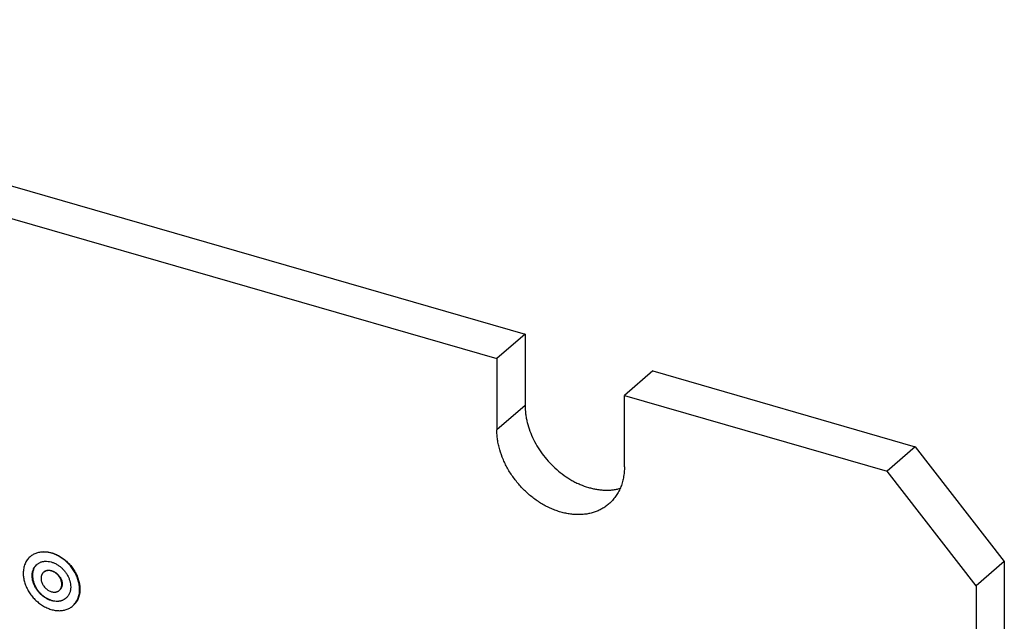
# Model space of a CAD drawing. Header units: millimetres. Extents: x 0 to 210, y 0 to 297.
# Tile 31 of 41: x 82 to 96, y 227 to 236. Entities that reach past the tile are written whole.
import ezdxf

# ---------------------------------------------------------------- set-up
doc = ezdxf.new("R2010")
doc.units = ezdxf.units.MM
doc.header["$LTSCALE"] = 19.36
doc.layers.get('0').update_dxf_attribs({"linetype": 'CONTINUOUS'})

msp = doc.modelspace()

# ---------------------------------------------------------------- linework, layer by layer
at = {"color": 7, "linetype": 'Continuous'}
for p, q in [((73.441, 235.5829), (89.3326, 230.9954)), ((73.0285, 235.2257), (88.9201, 230.6382)), ((89.3326, 230.9954), (88.9201, 230.6382)), ((89.3326, 230.9954), (89.3326, 229.9562)), ((88.9201, 230.6382), (88.9201, 229.5989)), ((91.1945, 230.4579), (90.782, 230.1007)), ((91.1945, 230.4579), (95.0267, 229.3516)), ((90.782, 230.1007), (94.6142, 228.9944)), ((90.782, 229.0614), (90.782, 230.1007)), ((95.0267, 229.3516), (94.6142, 228.9944)), ((95.0267, 229.3516), (96.3257, 227.6776)), ((95.9132, 227.3204), (94.6142, 228.9944)), ((82.1089, 227.7475), (82.1139, 227.7518)), ((96.3257, 227.6776), (95.9132, 227.3204)), ((96.3257, 227.6776), (96.3257, 220.0566)), ((82.3053, 227.5207), (82.3103, 227.5251)), ((95.9132, 227.3204), (95.9132, 219.6993)), ((82.5344, 227.2562), (82.5394, 227.2605)), ((82.7308, 227.0294), (82.7358, 227.0337))]:
    msp.add_line(p, q, dxfattribs=at)
at = {"color": 9, "linetype": 'Continuous'}
msp.add_line((89.3326, 229.9562), (88.9201, 229.5989), dxfattribs=at)
at = {"color": 7, "linetype": 'Continuous'}
for centre, start, end in [((82.3319, 227.5002), 131.9293, 132.96494), ((82.5179, 227.2854), 308.82188, 309.85616)]:
    msp.add_arc(centre, 0.1829, start, end, dxfattribs=at)
for points, knots in [([(89.3326, 229.9562), (89.3326, 229.915), (89.3367, 229.8527), (89.3497, 229.77), (89.3681, 229.6854), (89.4008, 229.5797), (89.4542, 229.4556), (89.5212, 229.3355), (89.6007, 229.2213), (89.6913, 229.115), (89.7915, 229.0182), (89.8996, 228.9327), (89.9954, 228.8717), (90.0744, 228.8298), (90.1533, 228.7933), (90.234, 228.7639), (90.3154, 228.7423), (90.3758, 228.7302), (90.4357, 228.7221), (90.4949, 228.7182), (90.5531, 228.7183), (90.6101, 228.7226), (90.6656, 228.7309), (90.7018, 228.7393), (90.7195, 228.7441)], [0, 0, 0, 0, 0.0593452, 0.089833, 0.120829, 0.1842, 0.2491796, 0.3153798, 0.3823535, 0.4496173, 0.5166746, 0.5830382, 0.6482533, 0.680314, 0.7119439, 0.773742, 0.8038813, 0.8334816, 0.8625352, 0.8910438, 0.9190184, 0.9464802, 0.9734603, 1, 1, 1, 1]), ([(90.5548, 228.5176), (90.5394, 228.5042), (90.5071, 228.479), (90.4549, 228.4461), (90.3993, 228.4184), (90.3405, 228.3959), (90.2789, 228.3788), (90.2149, 228.3672), (90.1487, 228.3612), (90.0809, 228.3607), (90.0118, 228.3659), (89.9418, 228.3765), (89.8713, 228.3927), (89.8007, 228.4142), (89.7303, 228.441), (89.6607, 228.4729), (89.5922, 228.5097), (89.5251, 228.5512), (89.46, 228.5972), (89.3971, 228.6474), (89.3368, 228.7015), (89.2794, 228.7593), (89.2253, 228.8203), (89.1749, 228.8842), (89.1283, 228.9507), (89.0858, 229.0193), (89.0477, 229.0898), (89.0034, 229.1849), (88.9683, 229.2825), (88.9434, 229.3813), (88.93, 229.4545), (88.9219, 229.527), (88.9201, 229.5751), (88.9201, 229.5989)], [0, 0, 0, 0, 0.0259126, 0.0519403, 0.078194, 0.1047768, 0.1317804, 0.1592832, 0.1873479, 0.2160213, 0.2453337, 0.2752991, 0.3059163, 0.3371696, 0.3690298, 0.4014561, 0.434397, 0.4677917, 0.5015718, 0.5356623, 0.5699833, 0.6044513, 0.6389803, 0.6734836, 0.7078747, 0.742069, 0.7759848, 0.809545, 0.8752887, 0.9073849, 0.9388894, 0.9697682, 1, 1, 1, 1]), ([(90.782, 229.0614), (90.782, 229.0341), (90.7797, 228.9801), (90.7687, 228.9009), (90.7503, 228.825), (90.729, 228.7647), (90.7084, 228.719), (90.6913, 228.686), (90.6725, 228.6543), (90.6521, 228.624), (90.6301, 228.5951), (90.6066, 228.5676), (90.5815, 228.5417), (90.5639, 228.5254), (90.5548, 228.5176)], [0, 0, 0, 0, 0.1348074, 0.2661602, 0.3942346, 0.5193286, 0.5809073, 0.6419071, 0.7023975, 0.7624537, 0.8221558, 0.8815886, 0.94084, 1, 1, 1, 1]), ([(82.1089, 227.7475), (82.1009, 227.7406), (82.0857, 227.7257), (82.0655, 227.7007), (82.0481, 227.6732), (82.0338, 227.6434), (82.0225, 227.6117), (82.0144, 227.5781), (82.0096, 227.5431), (82.0085, 227.5193), (82.0085, 227.5072)], [0, 0, 0, 0, 0.1183828, 0.2374903, 0.3580115, 0.4805674, 0.6056864, 0.7337864, 0.8651654, 1, 1, 1, 1]), ([(82.8312, 227.2697), (82.8312, 227.2909), (82.8287, 227.3232), (82.821, 227.3659), (82.8099, 227.4095), (82.7904, 227.4638), (82.7588, 227.5266), (82.7194, 227.5862), (82.6733, 227.6414), (82.6213, 227.6908), (82.5648, 227.7333), (82.5145, 227.7624), (82.4732, 227.7813), (82.4322, 227.797), (82.3905, 227.8082), (82.3488, 227.8145), (82.3183, 227.8168), (82.2883, 227.8166), (82.2591, 227.8139), (82.2308, 227.8088), (82.2036, 227.8013), (82.1776, 227.7913), (82.1531, 227.7791), (82.13, 227.7646), (82.1157, 227.7534), (82.1089, 227.7475)], [0, 0, 0, 0, 0.0610858, 0.0925983, 0.1247028, 0.1904632, 0.2579265, 0.3265008, 0.3955227, 0.464301, 0.5321595, 0.5984805, 0.6309151, 0.6627834, 0.7246307, 0.7546038, 0.7839237, 0.8126044, 0.8406763, 0.868186, 0.8951965, 0.921786, 0.9480464, 0.9740808, 1, 1, 1, 1]), ([(82.1139, 227.7518), (82.1207, 227.7577), (82.135, 227.7689), (82.1581, 227.7834), (82.1826, 227.7957), (82.2086, 227.8056), (82.2358, 227.8131), (82.2641, 227.8183), (82.2933, 227.8209), (82.3233, 227.8211), (82.3538, 227.8189), (82.3955, 227.8125), (82.4372, 227.8013), (82.4782, 227.7857), (82.5195, 227.7667), (82.5698, 227.7376), (82.6263, 227.6951), (82.6783, 227.6457), (82.7244, 227.5906), (82.7638, 227.5309), (82.7954, 227.4681), (82.8149, 227.4138), (82.826, 227.3702), (82.8337, 227.3275), (82.8362, 227.2953), (82.8362, 227.274)], [0, 0, 0, 0, 0.0259192, 0.0519536, 0.078214, 0.1048035, 0.131814, 0.1593237, 0.1873956, 0.2160764, 0.2453962, 0.2753693, 0.3372166, 0.369085, 0.4015195, 0.4678405, 0.535699, 0.6044773, 0.6734992, 0.7420735, 0.8095368, 0.8752972, 0.9074017, 0.9389142, 1, 1, 1, 1]), ([(82.1384, 227.4697), (82.1384, 227.478), (82.1391, 227.4943), (82.1425, 227.5182), (82.148, 227.5412), (82.1557, 227.5629), (82.1655, 227.5833), (82.1774, 227.6021), (82.1912, 227.6192), (82.2016, 227.6294), (82.2071, 227.6341)], [0, 0, 0, 0, 0.1348346, 0.2662136, 0.3943136, 0.5194326, 0.6419885, 0.7625097, 0.8816172, 1, 1, 1, 1]), ([(82.2072, 227.634), (82.2021, 227.6293), (82.1924, 227.6191), (82.1796, 227.6023), (82.1685, 227.5838), (82.1594, 227.564), (82.1523, 227.543), (82.1472, 227.5208), (82.1441, 227.4977), (82.1434, 227.482), (82.1434, 227.474)], [0, 0, 0, 0, 0.1182637, 0.2374039, 0.3580439, 0.4807415, 0.6059678, 0.7340946, 0.8653865, 1, 1, 1, 1]), ([(82.2071, 227.6341), (82.2118, 227.6382), (82.2215, 227.6458), (82.2373, 227.6557), (82.2541, 227.6641), (82.2719, 227.6709), (82.2905, 227.6761), (82.3099, 227.6796), (82.3299, 227.6814), (82.3575, 227.6816), (82.3931, 227.6775), (82.4358, 227.666), (82.4781, 227.6481), (82.519, 227.6244), (82.5577, 227.5953), (82.5932, 227.5615), (82.6248, 227.5238), (82.6518, 227.483), (82.6734, 227.44), (82.6893, 227.3958), (82.699, 227.3514), (82.7013, 227.3217), (82.7013, 227.3072)], [0, 0, 0, 0, 0.0259222, 0.0519595, 0.0782229, 0.1048155, 0.1318291, 0.159342, 0.1874171, 0.2161011, 0.2753567, 0.337211, 0.4014867, 0.4678153, 0.5356815, 0.6044677, 0.6734976, 0.7420797, 0.8095508, 0.8753187, 0.9389072, 1, 1, 1, 1]), ([(82.0085, 227.5072), (82.0085, 227.486), (82.011, 227.4537), (82.0188, 227.411), (82.0298, 227.3674), (82.0494, 227.3131), (82.081, 227.2503), (82.1203, 227.1907), (82.1665, 227.1355), (82.2184, 227.0861), (82.275, 227.0436), (82.3252, 227.0145), (82.3665, 226.9956), (82.4076, 226.9799), (82.4493, 226.9687), (82.4909, 226.9624), (82.5215, 226.9601), (82.5514, 226.9603), (82.5806, 226.963), (82.6089, 226.9681), (82.6362, 226.9756), (82.6621, 226.9856), (82.6867, 226.9978), (82.7098, 227.0123), (82.724, 227.0235), (82.7308, 227.0294)], [0, 0, 0, 0, 0.0610858, 0.0925983, 0.1247028, 0.1904632, 0.2579265, 0.3265008, 0.3955227, 0.464301, 0.5321595, 0.5984805, 0.6309151, 0.6627834, 0.7246307, 0.7546038, 0.7839237, 0.8126044, 0.8406763, 0.868186, 0.8951965, 0.921786, 0.9480464, 0.9740808, 1, 1, 1, 1]), ([(82.6326, 227.1428), (82.628, 227.1387), (82.6182, 227.1311), (82.6025, 227.1212), (82.5856, 227.1128), (82.5679, 227.106), (82.5492, 227.1008), (82.5299, 227.0973), (82.5099, 227.0955), (82.4823, 227.0953), (82.4467, 227.0994), (82.404, 227.111), (82.3617, 227.1288), (82.3207, 227.1525), (82.2821, 227.1816), (82.2465, 227.2154), (82.2149, 227.2531), (82.188, 227.2939), (82.1664, 227.3369), (82.1505, 227.3811), (82.1407, 227.4255), (82.1384, 227.4552), (82.1384, 227.4697)], [0, 0, 0, 0, 0.0259222, 0.0519595, 0.0782229, 0.1048155, 0.1318291, 0.159342, 0.1874171, 0.2161011, 0.2753567, 0.337211, 0.4014867, 0.4678153, 0.5356815, 0.6044677, 0.6734976, 0.7420797, 0.8095508, 0.8753187, 0.9389072, 1, 1, 1, 1]), ([(82.1434, 227.474), (82.1434, 227.4597), (82.1457, 227.4303), (82.1552, 227.3864), (82.1708, 227.3427), (82.1919, 227.3002), (82.2183, 227.2597), (82.2493, 227.2222), (82.2842, 227.1884), (82.3222, 227.1592), (82.3625, 227.1353), (82.4042, 227.117), (82.4465, 227.1049), (82.4817, 227.1001), (82.5092, 227.0996), (82.5291, 227.101), (82.5485, 227.1039), (82.5671, 227.1085), (82.585, 227.1147), (82.6019, 227.1225), (82.6179, 227.1318), (82.6278, 227.139), (82.6326, 227.1429)], [0, 0, 0, 0, 0.0609606, 0.1243869, 0.1899732, 0.2572583, 0.325668, 0.3945572, 0.4632516, 0.5310888, 0.5974593, 0.6618489, 0.7238808, 0.7833576, 0.8121582, 0.8403478, 0.8679675, 0.8950741, 0.9217394, 0.9480492, 0.9741007, 1, 1, 1, 1]), ([(82.3053, 227.5207), (82.3024, 227.5182), (82.2967, 227.5127), (82.2893, 227.5035), (82.2829, 227.4934), (82.2776, 227.4824), (82.2735, 227.4707), (82.2705, 227.4583), (82.2687, 227.4454), (82.2683, 227.4366), (82.2683, 227.4322)], [0, 0, 0, 0, 0.1183828, 0.2374903, 0.3580115, 0.4805674, 0.6056864, 0.7337864, 0.8651654, 1, 1, 1, 1]), ([(82.5714, 227.3447), (82.5714, 227.3525), (82.5702, 227.3685), (82.565, 227.3924), (82.5564, 227.4162), (82.5408, 227.4472), (82.5196, 227.4756), (82.4941, 227.4998), (82.4733, 227.5155), (82.4512, 227.5283), (82.4284, 227.5379), (82.4054, 227.5441), (82.3827, 227.5467), (82.3643, 227.5459), (82.3502, 227.5433), (82.3402, 227.5405), (82.3306, 227.5369), (82.3216, 227.5324), (82.3131, 227.527), (82.3078, 227.5229), (82.3053, 227.5207)], [0, 0, 0, 0, 0.0611096, 0.1247156, 0.1905017, 0.2579913, 0.3954162, 0.4642214, 0.5321063, 0.5984532, 0.6627465, 0.724618, 0.7838898, 0.8406141, 0.8681346, 0.8951556, 0.9217555, 0.9480262, 0.9740707, 1, 1, 1, 1]), ([(82.3103, 227.5251), (82.3128, 227.5272), (82.3181, 227.5313), (82.3266, 227.5367), (82.3356, 227.5412), (82.3452, 227.5449), (82.3552, 227.5477), (82.3693, 227.5502), (82.3877, 227.551), (82.4104, 227.5484), (82.4334, 227.5422), (82.4562, 227.5326), (82.4783, 227.5198), (82.4991, 227.5042), (82.5246, 227.4799), (82.5458, 227.4515), (82.5614, 227.4205), (82.57, 227.3967), (82.5752, 227.3728), (82.5764, 227.3569), (82.5764, 227.349)], [0, 0, 0, 0, 0.0259293, 0.0519738, 0.0782445, 0.1048444, 0.1318654, 0.1593859, 0.2161102, 0.275382, 0.3372535, 0.4015468, 0.4678937, 0.5357786, 0.6045838, 0.7420087, 0.8094983, 0.8752844, 0.9388904, 1, 1, 1, 1]), ([(82.2683, 227.4322), (82.2683, 227.4244), (82.2696, 227.4084), (82.2748, 227.3845), (82.2834, 227.3607), (82.299, 227.3297), (82.3202, 227.3013), (82.3457, 227.2771), (82.3665, 227.2614), (82.3885, 227.2486), (82.4113, 227.239), (82.4343, 227.2328), (82.457, 227.2302), (82.4755, 227.231), (82.4895, 227.2336), (82.4996, 227.2364), (82.5091, 227.24), (82.5182, 227.2445), (82.5267, 227.2499), (82.5319, 227.254), (82.5344, 227.2562)], [0, 0, 0, 0, 0.0611096, 0.1247156, 0.1905017, 0.2579913, 0.3954162, 0.4642214, 0.5321063, 0.5984532, 0.6627465, 0.724618, 0.7838898, 0.8406141, 0.8681346, 0.8951556, 0.9217555, 0.9480262, 0.9740707, 1, 1, 1, 1]), ([(82.5344, 227.2562), (82.5374, 227.2587), (82.543, 227.2642), (82.5505, 227.2734), (82.5568, 227.2835), (82.5621, 227.2945), (82.5663, 227.3062), (82.5693, 227.3186), (82.5711, 227.3315), (82.5714, 227.3403), (82.5714, 227.3447)], [0, 0, 0, 0, 0.1183828, 0.2374903, 0.3580115, 0.4805674, 0.6056864, 0.7337864, 0.8651654, 1, 1, 1, 1]), ([(82.5764, 227.349), (82.5764, 227.3446), (82.5761, 227.3358), (82.5743, 227.3229), (82.5713, 227.3105), (82.5671, 227.2988), (82.5618, 227.2879), (82.5555, 227.2777), (82.548, 227.2685), (82.5424, 227.263), (82.5394, 227.2605)], [0, 0, 0, 0, 0.1348346, 0.2662136, 0.3943136, 0.5194326, 0.6419885, 0.7625097, 0.8816172, 1, 1, 1, 1]), ([(82.7013, 227.3072), (82.7013, 227.2989), (82.7006, 227.2826), (82.6973, 227.2587), (82.6918, 227.2357), (82.6841, 227.214), (82.6742, 227.1936), (82.6624, 227.1748), (82.6486, 227.1577), (82.6381, 227.1475), (82.6326, 227.1428)], [0, 0, 0, 0, 0.1348346, 0.2662136, 0.3943136, 0.5194326, 0.6419885, 0.7625097, 0.8816172, 1, 1, 1, 1]), ([(82.7308, 227.0294), (82.7389, 227.0363), (82.7541, 227.0512), (82.7743, 227.0762), (82.7916, 227.1037), (82.806, 227.1335), (82.8172, 227.1652), (82.8253, 227.1988), (82.8302, 227.2338), (82.8312, 227.2576), (82.8312, 227.2697)], [0, 0, 0, 0, 0.1183828, 0.2374903, 0.3580115, 0.4805674, 0.6056864, 0.7337864, 0.8651654, 1, 1, 1, 1]), ([(82.8362, 227.274), (82.8362, 227.262), (82.8352, 227.2381), (82.8303, 227.2031), (82.8222, 227.1696), (82.811, 227.1378), (82.7966, 227.108), (82.7793, 227.0805), (82.7591, 227.0555), (82.7439, 227.0407), (82.7358, 227.0337)], [0, 0, 0, 0, 0.1348346, 0.2662136, 0.3943136, 0.5194326, 0.6419885, 0.7625097, 0.8816172, 1, 1, 1, 1])]:
    msp.add_open_spline(points, degree=3, knots=knots, dxfattribs=at)

doc.saveas('drawing.dxf')
